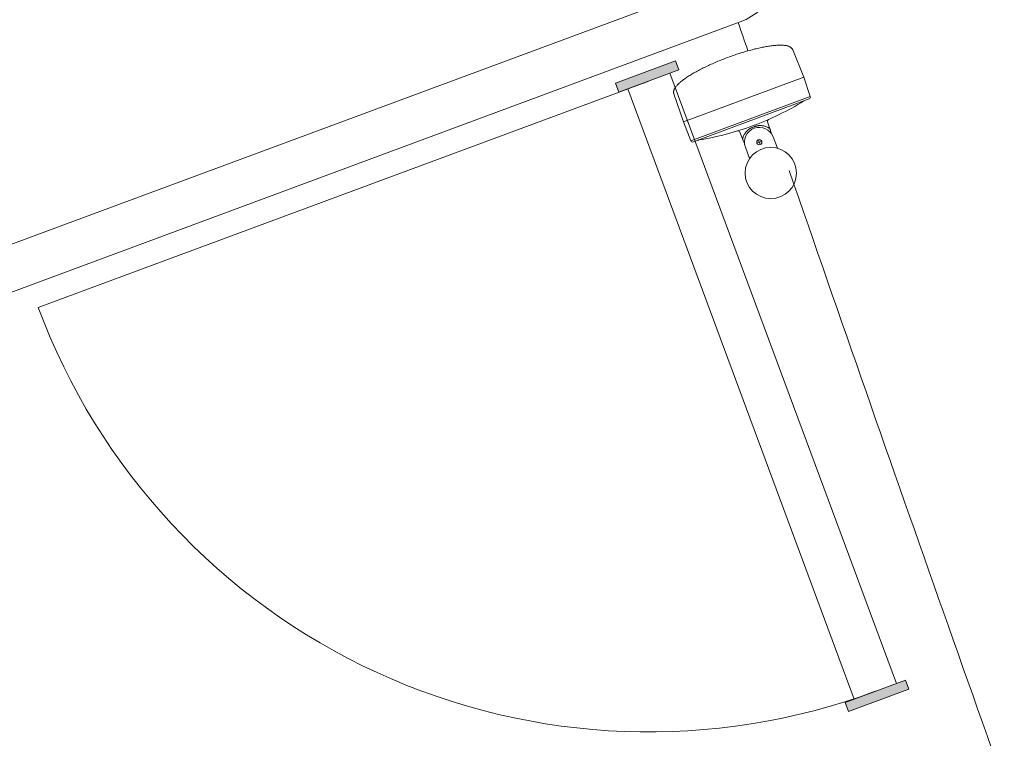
# Model space of a CAD drawing. Extents: x 168554 to 174410, y 515675 to 521218.
# Tile 52 of 110: x 171843.85 to 171845.39, y 518996.73 to 518997.85. Entities that reach past the tile are written whole.
import ezdxf

# ---------------------------------------------------------------- set-up
doc = ezdxf.new("R2010")
doc.units = 0
doc.header["$MEASUREMENT"] = 0
doc.layers.add('Algemeen - Fase Ontsluitingsweg - 1070 Ondergrond 2', color=7, linetype='Continuous', lineweight=9)

msp = doc.modelspace()

# ---------------------------------------------------------------- linework, layer by layer
at = {"layer": 'Algemeen - Fase Ontsluitingsweg - 1070 Ondergrond 2'}
for p, q in [((171844.9526, 518997.9167), (171842.603, 518997.0449)), ((171844.977, 518997.8511), (171842.6273, 518996.9793)), ((171845.0157, 518997.8122), (171845.0175, 518997.8126)), ((171845.0157, 518997.8122), (171845.0175, 518997.8126)), ((171845.0175, 518997.8126), (171845.0193, 518997.8129)), ((171845.0175, 518997.8126), (171845.0193, 518997.8129)), ((171845.0193, 518997.8129), (171845.0211, 518997.8131)), ((171845.0193, 518997.8129), (171845.0211, 518997.8131)), ((171845.0211, 518997.8131), (171845.0229, 518997.8134)), ((171845.0211, 518997.8131), (171845.0229, 518997.8134)), ((171845.0229, 518997.8134), (171845.0246, 518997.8137)), ((171845.0229, 518997.8134), (171845.0246, 518997.8137)), ((171845.0246, 518997.8137), (171845.0263, 518997.8139)), ((171845.0246, 518997.8137), (171845.0263, 518997.8139)), ((171845.0263, 518997.8139), (171845.028, 518997.8141)), ((171845.0263, 518997.8139), (171845.028, 518997.8141)), ((171845.028, 518997.8141), (171845.0296, 518997.8142)), ((171845.028, 518997.8141), (171845.0296, 518997.8142)), ((171845.0296, 518997.8142), (171845.0311, 518997.8144)), ((171845.0296, 518997.8142), (171845.0311, 518997.8144)), ((171845.0311, 518997.8144), (171845.0327, 518997.8145)), ((171845.0311, 518997.8144), (171845.0327, 518997.8145)), ((171845.0327, 518997.8145), (171845.0342, 518997.8146)), ((171845.0327, 518997.8145), (171845.0342, 518997.8146)), ((171845.0342, 518997.8146), (171845.0356, 518997.8147)), ((171845.0342, 518997.8146), (171845.0356, 518997.8147)), ((171845.0356, 518997.8147), (171845.0371, 518997.8147)), ((171845.0356, 518997.8147), (171845.0371, 518997.8147)), ((171845.0371, 518997.8147), (171845.0384, 518997.8148)), ((171845.0371, 518997.8147), (171845.0384, 518997.8148)), ((171845.0384, 518997.8148), (171845.0398, 518997.8148)), ((171845.0384, 518997.8148), (171845.0398, 518997.8148)), ((171845.0398, 518997.8148), (171845.0411, 518997.8148)), ((171845.0398, 518997.8148), (171845.0411, 518997.8148)), ((171845.0411, 518997.8148), (171845.0424, 518997.8147)), ((171845.0411, 518997.8148), (171845.0424, 518997.8147)), ((171845.0424, 518997.8147), (171845.0436, 518997.8147)), ((171845.0424, 518997.8147), (171845.0436, 518997.8147)), ((171845.0436, 518997.8147), (171845.0447, 518997.8146)), ((171845.0436, 518997.8147), (171845.0447, 518997.8146)), ((171845.0447, 518997.8146), (171845.0459, 518997.8145)), ((171845.0447, 518997.8146), (171845.0459, 518997.8145)), ((171845.0459, 518997.8145), (171845.047, 518997.8143)), ((171845.0459, 518997.8145), (171845.047, 518997.8143)), ((171845.047, 518997.8143), (171845.048, 518997.8141)), ((171845.047, 518997.8143), (171845.048, 518997.8141)), ((171845.048, 518997.8141), (171845.049, 518997.814)), ((171845.048, 518997.8141), (171845.049, 518997.814)), ((171845.049, 518997.814), (171845.05, 518997.8137)), ((171845.049, 518997.814), (171845.05, 518997.8137)), ((171845.05, 518997.8137), (171845.051, 518997.8135)), ((171845.05, 518997.8137), (171845.051, 518997.8135)), ((171845.051, 518997.8135), (171845.0518, 518997.8132)), ((171845.051, 518997.8135), (171845.0518, 518997.8132)), ((171845.0518, 518997.8132), (171845.0527, 518997.8129)), ((171845.0518, 518997.8132), (171845.0527, 518997.8129)), ((171845.0527, 518997.8129), (171845.0535, 518997.8125)), ((171845.0527, 518997.8129), (171845.0535, 518997.8125)), ((171845.0535, 518997.8125), (171845.0543, 518997.8122)), ((171845.0535, 518997.8125), (171845.0543, 518997.8122)), ((171844.9601, 518997.7965), (171844.9623, 518997.7973)), ((171844.9601, 518997.7965), (171844.9623, 518997.7973)), ((171844.9623, 518997.7973), (171844.9646, 518997.7982)), ((171844.9623, 518997.7973), (171844.9646, 518997.7982)), ((171844.9646, 518997.7982), (171844.9668, 518997.7989)), ((171844.9646, 518997.7982), (171844.9668, 518997.7989)), ((171844.9668, 518997.7989), (171844.9691, 518997.7997)), ((171844.9668, 518997.7989), (171844.9691, 518997.7997)), ((171844.9691, 518997.7997), (171844.9713, 518997.8005)), ((171844.9691, 518997.7997), (171844.9713, 518997.8005)), ((171844.9713, 518997.8005), (171844.9736, 518997.8012)), ((171844.9713, 518997.8005), (171844.9736, 518997.8012)), ((171844.9736, 518997.8012), (171844.9758, 518997.8019)), ((171844.9736, 518997.8012), (171844.9758, 518997.8019)), ((171844.9758, 518997.8019), (171844.9781, 518997.8027)), ((171844.9758, 518997.8019), (171844.9781, 518997.8027)), ((171844.9781, 518997.8027), (171844.9803, 518997.8033)), ((171844.9781, 518997.8027), (171844.9803, 518997.8033)), ((171844.9803, 518997.8033), (171844.9825, 518997.804)), ((171844.9803, 518997.8033), (171844.9825, 518997.804)), ((171844.9825, 518997.804), (171844.9847, 518997.8047)), ((171844.9825, 518997.804), (171844.9847, 518997.8047)), ((171844.9847, 518997.8047), (171844.9869, 518997.8053)), ((171844.9847, 518997.8047), (171844.9869, 518997.8053)), ((171844.9869, 518997.8053), (171844.9891, 518997.806)), ((171844.9869, 518997.8053), (171844.9891, 518997.806)), ((171844.9891, 518997.806), (171844.9913, 518997.8066)), ((171844.9891, 518997.806), (171844.9913, 518997.8066)), ((171844.9913, 518997.8066), (171844.9934, 518997.8071)), ((171844.9913, 518997.8066), (171844.9934, 518997.8071)), ((171844.9934, 518997.8071), (171844.9956, 518997.8077)), ((171844.9934, 518997.8071), (171844.9956, 518997.8077)), ((171844.9956, 518997.8077), (171844.9977, 518997.8082)), ((171844.9956, 518997.8077), (171844.9977, 518997.8082)), ((171844.9977, 518997.8082), (171844.9998, 518997.8088)), ((171844.9977, 518997.8082), (171844.9998, 518997.8088)), ((171844.9998, 518997.8088), (171845.0019, 518997.8093)), ((171844.9998, 518997.8088), (171845.0019, 518997.8093)), ((171845.0019, 518997.8093), (171845.0039, 518997.8098)), ((171845.0019, 518997.8093), (171845.0039, 518997.8098)), ((171845.0039, 518997.8098), (171845.0059, 518997.8102)), ((171845.0039, 518997.8098), (171845.0059, 518997.8102)), ((171845.0059, 518997.8102), (171845.0079, 518997.8107)), ((171845.0059, 518997.8102), (171845.0079, 518997.8107)), ((171845.0079, 518997.8107), (171845.0099, 518997.8111)), ((171845.0079, 518997.8107), (171845.0099, 518997.8111)), ((171845.0099, 518997.8111), (171845.0119, 518997.8115)), ((171845.0099, 518997.8111), (171845.0119, 518997.8115)), ((171845.0119, 518997.8115), (171845.0138, 518997.8119)), ((171845.0119, 518997.8115), (171845.0138, 518997.8119)), ((171845.0138, 518997.8119), (171845.0157, 518997.8122)), ((171845.0138, 518997.8119), (171845.0157, 518997.8122)), ((171845.0543, 518997.8122), (171845.055, 518997.8117)), ((171845.0543, 518997.8122), (171845.055, 518997.8117)), ((171845.055, 518997.8117), (171845.0554, 518997.8115)), ((171845.055, 518997.8117), (171845.0554, 518997.8115)), ((171845.0554, 518997.8115), (171845.0557, 518997.8113)), ((171845.0554, 518997.8115), (171845.0557, 518997.8113)), ((171845.0557, 518997.8113), (171845.0561, 518997.811)), ((171845.0557, 518997.8113), (171845.0561, 518997.811)), ((171845.0561, 518997.811), (171845.0564, 518997.8108)), ((171845.0561, 518997.811), (171845.0564, 518997.8108)), ((171845.0564, 518997.8108), (171845.0567, 518997.8105)), ((171845.0564, 518997.8108), (171845.0567, 518997.8105)), ((171845.0567, 518997.8105), (171845.057, 518997.8102)), ((171845.0567, 518997.8105), (171845.057, 518997.8102)), ((171845.057, 518997.8102), (171845.0573, 518997.8099)), ((171845.057, 518997.8102), (171845.0573, 518997.8099)), ((171845.0573, 518997.8099), (171845.0575, 518997.8096)), ((171845.0573, 518997.8099), (171845.0575, 518997.8096)), ((171845.0575, 518997.8096), (171845.0578, 518997.8093)), ((171845.0575, 518997.8096), (171845.0578, 518997.8093)), ((171845.0578, 518997.8093), (171845.058, 518997.8089)), ((171845.0578, 518997.8093), (171845.058, 518997.8089)), ((171845.058, 518997.8089), (171845.0583, 518997.8086)), ((171845.058, 518997.8089), (171845.0583, 518997.8086)), ((171845.0583, 518997.8086), (171845.0585, 518997.8082)), ((171845.0583, 518997.8086), (171845.0585, 518997.8082)), ((171845.0585, 518997.8082), (171845.0586, 518997.8079)), ((171845.0585, 518997.8082), (171845.0586, 518997.8079)), ((171845.0586, 518997.8079), (171845.0588, 518997.8075)), ((171845.0586, 518997.8079), (171845.0588, 518997.8075)), ((171845.0588, 518997.8075), (171845.076, 518997.7647)), ((171845.0588, 518997.8075), (171845.076, 518997.7647)), ((171844.8762, 518997.7902), (171844.7824, 518997.7554)), ((171844.8814, 518997.7761), (171844.8762, 518997.7902)), ((171844.9233, 518997.7811), (171844.9253, 518997.7821)), ((171844.9233, 518997.7811), (171844.9253, 518997.7821)), ((171844.9253, 518997.7821), (171844.9274, 518997.783)), ((171844.9253, 518997.7821), (171844.9274, 518997.783)), ((171844.9274, 518997.783), (171844.9294, 518997.784)), ((171844.9274, 518997.783), (171844.9294, 518997.784)), ((171844.9294, 518997.784), (171844.9315, 518997.7849)), ((171844.9294, 518997.784), (171844.9315, 518997.7849)), ((171844.9315, 518997.7849), (171844.9336, 518997.7859)), ((171844.9315, 518997.7849), (171844.9336, 518997.7859)), ((171844.9336, 518997.7859), (171844.9357, 518997.7868)), ((171844.9336, 518997.7859), (171844.9357, 518997.7868)), ((171844.9357, 518997.7868), (171844.9379, 518997.7877)), ((171844.9357, 518997.7868), (171844.9379, 518997.7877)), ((171844.9379, 518997.7877), (171844.9401, 518997.7887)), ((171844.9379, 518997.7877), (171844.9401, 518997.7887)), ((171844.9401, 518997.7887), (171844.9422, 518997.7896)), ((171844.9401, 518997.7887), (171844.9422, 518997.7896)), ((171844.9422, 518997.7896), (171844.9444, 518997.7905)), ((171844.9422, 518997.7896), (171844.9444, 518997.7905)), ((171844.9444, 518997.7905), (171844.9466, 518997.7914)), ((171844.9444, 518997.7905), (171844.9466, 518997.7914)), ((171844.9466, 518997.7914), (171844.9488, 518997.7923)), ((171844.9466, 518997.7914), (171844.9488, 518997.7923)), ((171844.9488, 518997.7923), (171844.9511, 518997.7931)), ((171844.9488, 518997.7923), (171844.9511, 518997.7931)), ((171844.9511, 518997.7931), (171844.9533, 518997.794)), ((171844.9511, 518997.7931), (171844.9533, 518997.794)), ((171844.9533, 518997.794), (171844.9555, 518997.7949)), ((171844.9533, 518997.794), (171844.9555, 518997.7949)), ((171844.9555, 518997.7949), (171844.9578, 518997.7957)), ((171844.9555, 518997.7949), (171844.9578, 518997.7957)), ((171844.9578, 518997.7957), (171844.9601, 518997.7965)), ((171844.9578, 518997.7957), (171844.9601, 518997.7965)), ((171844.7877, 518997.7414), (171844.8814, 518997.7761)), ((171845.2204, 518996.8193), (171844.8674, 518997.7709)), ((171844.8954, 518997.7657), (171844.8969, 518997.7667)), ((171844.8954, 518997.7657), (171844.8969, 518997.7667)), ((171844.8969, 518997.7667), (171844.8984, 518997.7676)), ((171844.8969, 518997.7667), (171844.8984, 518997.7676)), ((171844.8984, 518997.7676), (171844.9, 518997.7686)), ((171844.8984, 518997.7676), (171844.9, 518997.7686)), ((171844.9, 518997.7686), (171844.9016, 518997.7695)), ((171844.9, 518997.7686), (171844.9016, 518997.7695)), ((171844.9016, 518997.7695), (171844.9032, 518997.7705)), ((171844.9016, 518997.7695), (171844.9032, 518997.7705)), ((171844.9032, 518997.7705), (171844.9048, 518997.7715)), ((171844.9032, 518997.7705), (171844.9048, 518997.7715)), ((171844.9048, 518997.7715), (171844.9065, 518997.7724)), ((171844.9048, 518997.7715), (171844.9065, 518997.7724)), ((171844.9065, 518997.7724), (171844.9083, 518997.7734)), ((171844.9065, 518997.7724), (171844.9083, 518997.7734)), ((171844.9083, 518997.7734), (171844.91, 518997.7743)), ((171844.9083, 518997.7734), (171844.91, 518997.7743)), ((171844.91, 518997.7743), (171844.9118, 518997.7753)), ((171844.91, 518997.7743), (171844.9118, 518997.7753)), ((171844.9118, 518997.7753), (171844.9137, 518997.7763)), ((171844.9118, 518997.7753), (171844.9137, 518997.7763)), ((171844.9137, 518997.7763), (171844.9155, 518997.7773)), ((171844.9137, 518997.7763), (171844.9155, 518997.7773)), ((171844.9155, 518997.7773), (171844.9175, 518997.7782)), ((171844.9155, 518997.7773), (171844.9175, 518997.7782)), ((171844.9175, 518997.7782), (171844.9194, 518997.7792)), ((171844.9175, 518997.7782), (171844.9194, 518997.7792)), ((171844.9194, 518997.7792), (171844.9213, 518997.7802)), ((171844.9194, 518997.7792), (171844.9213, 518997.7802)), ((171844.9213, 518997.7802), (171844.9233, 518997.7811)), ((171844.9213, 518997.7802), (171844.9233, 518997.7811)), ((171844.8345, 518997.7588), (171843.8829, 518997.4057)), ((171844.7824, 518997.7554), (171844.7877, 518997.7414)), ((171844.8774, 518997.7508), (171844.8781, 518997.7516)), ((171844.8774, 518997.7508), (171844.8781, 518997.7516)), ((171844.8781, 518997.7516), (171844.8788, 518997.7525)), ((171844.8781, 518997.7516), (171844.8788, 518997.7525)), ((171844.8788, 518997.7525), (171844.8796, 518997.7533)), ((171844.8788, 518997.7525), (171844.8796, 518997.7533)), ((171844.8796, 518997.7533), (171844.8804, 518997.7541)), ((171844.8796, 518997.7533), (171844.8804, 518997.7541)), ((171844.8804, 518997.7541), (171844.8813, 518997.755)), ((171844.8804, 518997.7541), (171844.8813, 518997.755)), ((171844.8813, 518997.755), (171844.8822, 518997.7558)), ((171844.8813, 518997.755), (171844.8822, 518997.7558)), ((171844.8822, 518997.7558), (171844.8832, 518997.7567)), ((171844.8822, 518997.7558), (171844.8832, 518997.7567)), ((171844.8832, 518997.7567), (171844.8842, 518997.7576)), ((171844.8832, 518997.7567), (171844.8842, 518997.7576)), ((171844.8842, 518997.7576), (171844.8853, 518997.7584)), ((171844.8842, 518997.7576), (171844.8853, 518997.7584)), ((171844.8853, 518997.7584), (171844.8864, 518997.7593)), ((171844.8853, 518997.7584), (171844.8864, 518997.7593)), ((171844.8864, 518997.7593), (171844.8876, 518997.7602)), ((171844.8864, 518997.7593), (171844.8876, 518997.7602)), ((171844.8876, 518997.7602), (171844.8888, 518997.7611)), ((171844.8876, 518997.7602), (171844.8888, 518997.7611)), ((171844.8885, 518997.6951), (171845.076, 518997.7647)), ((171844.8888, 518997.7611), (171844.89, 518997.762)), ((171844.8888, 518997.7611), (171844.89, 518997.762)), ((171844.89, 518997.762), (171844.8913, 518997.7629)), ((171844.89, 518997.762), (171844.8913, 518997.7629)), ((171844.8913, 518997.7629), (171844.8926, 518997.7639)), ((171844.8913, 518997.7629), (171844.8926, 518997.7639)), ((171844.8926, 518997.7639), (171844.894, 518997.7648)), ((171844.8926, 518997.7639), (171844.894, 518997.7648)), ((171844.894, 518997.7648), (171844.8954, 518997.7657)), ((171844.894, 518997.7648), (171844.8954, 518997.7657)), ((171845.0863, 518997.7349), (171845.076, 518997.7647)), ((171845.1548, 518996.795), (171844.8017, 518997.7466)), ((171844.8731, 518997.7416), (171844.8732, 518997.742)), ((171844.8731, 518997.7416), (171844.8732, 518997.742)), ((171844.8731, 518997.7412), (171844.8731, 518997.7416)), ((171844.8731, 518997.7412), (171844.8731, 518997.7416)), ((171844.8732, 518997.7407), (171844.8731, 518997.7412)), ((171844.8732, 518997.7407), (171844.8731, 518997.7412)), ((171844.8732, 518997.7428), (171844.8733, 518997.7432)), ((171844.8732, 518997.7428), (171844.8733, 518997.7432)), ((171844.8732, 518997.7424), (171844.8732, 518997.7428)), ((171844.8732, 518997.7424), (171844.8732, 518997.7428)), ((171844.8732, 518997.742), (171844.8732, 518997.7424)), ((171844.8732, 518997.742), (171844.8732, 518997.7424)), ((171844.8732, 518997.7403), (171844.8732, 518997.7407)), ((171844.8732, 518997.7403), (171844.8732, 518997.7407)), ((171844.8733, 518997.7399), (171844.8732, 518997.7403)), ((171844.8733, 518997.7399), (171844.8732, 518997.7403)), ((171844.8733, 518997.7432), (171844.8734, 518997.7436)), ((171844.8733, 518997.7432), (171844.8734, 518997.7436)), ((171844.8733, 518997.7395), (171844.8733, 518997.7399)), ((171844.8733, 518997.7395), (171844.8733, 518997.7399)), ((171844.8734, 518997.7391), (171844.8733, 518997.7395)), ((171844.8734, 518997.7391), (171844.8733, 518997.7395)), ((171844.8734, 518997.7436), (171844.8735, 518997.744)), ((171844.8734, 518997.7436), (171844.8735, 518997.744)), ((171844.8736, 518997.7387), (171844.8734, 518997.7391)), ((171844.8736, 518997.7387), (171844.8734, 518997.7391)), ((171844.8735, 518997.744), (171844.8736, 518997.7444)), ((171844.8735, 518997.744), (171844.8736, 518997.7444)), ((171844.8736, 518997.7444), (171844.8739, 518997.7452)), ((171844.8736, 518997.7444), (171844.8739, 518997.7452)), ((171844.8736, 518997.7387), (171844.8885, 518997.6951)), ((171844.8736, 518997.7387), (171844.8885, 518997.6951)), ((171844.8739, 518997.7452), (171844.8743, 518997.746)), ((171844.8739, 518997.7452), (171844.8743, 518997.746)), ((171844.8743, 518997.746), (171844.8746, 518997.7468)), ((171844.8743, 518997.746), (171844.8746, 518997.7468)), ((171844.8746, 518997.7468), (171844.8751, 518997.7476)), ((171844.8746, 518997.7468), (171844.8751, 518997.7476)), ((171844.8751, 518997.7476), (171844.8756, 518997.7484)), ((171844.8751, 518997.7476), (171844.8756, 518997.7484)), ((171844.8756, 518997.7484), (171844.8761, 518997.7492)), ((171844.8756, 518997.7484), (171844.8761, 518997.7492)), ((171844.8761, 518997.7492), (171844.8767, 518997.75)), ((171844.8761, 518997.7492), (171844.8767, 518997.75)), ((171844.8767, 518997.75), (171844.8774, 518997.7508)), ((171844.8767, 518997.75), (171844.8774, 518997.7508)), ((171844.9, 518997.6657), (171845.0863, 518997.7349)), ((171845.0845, 518997.7309), (171844.904, 518997.6639)), ((171845.0864, 518997.7348), (171845.0863, 518997.7349)), ((171845.0864, 518997.7348), (171845.0863, 518997.7349)), ((171844.9, 518997.6657), (171844.8885, 518997.6951)), ((171845.0197, 518997.6952), (171845.0234, 518997.6845)), ((171844.9764, 518997.6791), (171844.9806, 518997.6687)), ((171844.9824, 518997.6736), (171844.9829, 518997.6745)), ((171844.9829, 518997.6745), (171844.9834, 518997.6755)), ((171844.9834, 518997.6755), (171844.984, 518997.6764)), ((171844.984, 518997.6764), (171844.9846, 518997.6774)), ((171844.9846, 518997.6774), (171844.9853, 518997.6783)), ((171844.9853, 518997.6783), (171844.986, 518997.6792)), ((171844.986, 518997.6792), (171844.9867, 518997.6801)), ((171844.9867, 518997.6801), (171844.9875, 518997.6809)), ((171844.9875, 518997.6809), (171844.9883, 518997.6817)), ((171844.9883, 518997.6817), (171844.9891, 518997.6824)), ((171844.9891, 518997.6824), (171844.99, 518997.6831)), ((171844.99, 518997.6831), (171844.9909, 518997.6838)), ((171844.9911, 518997.6839), (171844.9909, 518997.6838)), ((171844.9913, 518997.6841), (171844.9911, 518997.6839)), ((171844.9915, 518997.6842), (171844.9913, 518997.6841)), ((171844.9917, 518997.6843), (171844.9915, 518997.6842)), ((171844.992, 518997.6845), (171844.9917, 518997.6843)), ((171844.9922, 518997.6846), (171844.992, 518997.6845)), ((171844.9925, 518997.6847), (171844.9922, 518997.6846)), ((171844.9927, 518997.6849), (171844.9925, 518997.6847)), ((171844.993, 518997.685), (171844.9927, 518997.6849)), ((171844.9932, 518997.6852), (171844.993, 518997.685)), ((171844.9935, 518997.6853), (171844.9932, 518997.6852)), ((171844.9938, 518997.6855), (171844.9935, 518997.6853)), ((171844.994, 518997.6856), (171844.9938, 518997.6855)), ((171844.9943, 518997.6857), (171844.994, 518997.6856)), ((171844.9946, 518997.6859), (171844.9943, 518997.6857)), ((171844.9949, 518997.686), (171844.9946, 518997.6859)), ((171844.9952, 518997.6861), (171844.9949, 518997.686)), ((171844.9955, 518997.6863), (171844.9952, 518997.6861)), ((171844.9958, 518997.6864), (171844.9955, 518997.6863)), ((171844.9961, 518997.6865), (171844.9958, 518997.6864)), ((171844.9964, 518997.6867), (171844.9961, 518997.6865)), ((171844.9967, 518997.6868), (171844.9964, 518997.6867)), ((171844.997, 518997.6869), (171844.9967, 518997.6868)), ((171844.9973, 518997.687), (171844.997, 518997.6869)), ((171844.9991, 518997.6877), (171844.9988, 518997.6876)), ((171844.9994, 518997.6878), (171844.9991, 518997.6877)), ((171844.9997, 518997.6879), (171844.9994, 518997.6878)), ((171845, 518997.688), (171844.9997, 518997.6879)), ((171845.0003, 518997.6881), (171845, 518997.688)), ((171845.0006, 518997.6882), (171845.0003, 518997.6881)), ((171845.0009, 518997.6883), (171845.0006, 518997.6882)), ((171845.0012, 518997.6883), (171845.0009, 518997.6883)), ((171845.0015, 518997.6884), (171845.0012, 518997.6883)), ((171845.0018, 518997.6885), (171845.0015, 518997.6884)), ((171845.0021, 518997.6886), (171845.0018, 518997.6885)), ((171845.0024, 518997.6887), (171845.0021, 518997.6886)), ((171845.0027, 518997.6887), (171845.0024, 518997.6887)), ((171845.003, 518997.6888), (171845.0027, 518997.6887)), ((171845.0033, 518997.6889), (171845.003, 518997.6888)), ((171845.0036, 518997.6889), (171845.0033, 518997.6889)), ((171845.0039, 518997.689), (171845.0036, 518997.6889)), ((171845.0042, 518997.689), (171845.0039, 518997.689)), ((171845.0044, 518997.6891), (171845.0042, 518997.689)), ((171845.0047, 518997.6892), (171845.0044, 518997.6891)), ((171845.005, 518997.6892), (171845.0047, 518997.6892)), ((171845.0052, 518997.6892), (171845.005, 518997.6892)), ((171845.0055, 518997.6893), (171845.0052, 518997.6892)), ((171845.0057, 518997.6893), (171845.0055, 518997.6893)), ((171845.0057, 518997.6893), (171845.0068, 518997.6894)), ((171845.0068, 518997.6894), (171845.0079, 518997.6894)), ((171845.0079, 518997.6894), (171845.009, 518997.6894)), ((171845.009, 518997.6894), (171845.0102, 518997.6893)), ((171845.0102, 518997.6893), (171845.0113, 518997.6892)), ((171845.0113, 518997.6892), (171845.0124, 518997.689)), ((171845.0124, 518997.689), (171845.0136, 518997.6888)), ((171845.0136, 518997.6888), (171845.0147, 518997.6885)), ((171845.0147, 518997.6885), (171845.0158, 518997.6882)), ((171845.0158, 518997.6882), (171845.0168, 518997.6879)), ((171845.0168, 518997.6879), (171845.0178, 518997.6875)), ((171845.0178, 518997.6875), (171845.0188, 518997.6871)), ((171845.0188, 518997.6871), (171845.0196, 518997.6867)), ((171845.0196, 518997.6867), (171845.0204, 518997.6863)), ((171845.0204, 518997.6863), (171845.0211, 518997.686)), ((171845.0211, 518997.686), (171845.0216, 518997.6857)), ((171845.0216, 518997.6857), (171845.0221, 518997.6854)), ((171845.0221, 518997.6854), (171845.0225, 518997.6851)), ((171845.0225, 518997.6851), (171845.0228, 518997.6849)), ((171845.0228, 518997.6849), (171845.023, 518997.6848)), ((171845.023, 518997.6848), (171845.0232, 518997.6847)), ((171845.0232, 518997.6847), (171845.0233, 518997.6846)), ((171845.0233, 518997.6846), (171845.0234, 518997.6845)), ((171845.0234, 518997.6845), (171845.0234, 518997.6845)), ((171845.0234, 518997.6845), (171845.0241, 518997.6826)), ((171845.0234, 518997.6845), (171845.0234, 518997.6845)), ((171845.0241, 518997.6826), (171845.0242, 518997.682)), ((171845.0242, 518997.682), (171845.0244, 518997.6814)), ((171845.0244, 518997.6814), (171845.0255, 518997.6783)), ((171845.0255, 518997.6783), (171845.0263, 518997.6759)), ((171844.9001, 518997.6657), (171844.9, 518997.6657)), ((171844.9001, 518997.6657), (171844.9, 518997.6657)), ((171844.9806, 518997.6688), (171844.9807, 518997.6689)), ((171844.9806, 518997.6687), (171844.9806, 518997.6688)), ((171844.9806, 518997.6687), (171844.9806, 518997.6687)), ((171844.9807, 518997.6684), (171844.9806, 518997.6687)), ((171844.9806, 518997.6687), (171844.9806, 518997.6687)), ((171844.9807, 518997.6691), (171844.9808, 518997.6694)), ((171844.9807, 518997.6689), (171844.9807, 518997.6691)), ((171844.9808, 518997.6681), (171844.9807, 518997.6684)), ((171844.9808, 518997.6694), (171844.9809, 518997.6697)), ((171844.9809, 518997.6678), (171844.9808, 518997.6681)), ((171844.9809, 518997.6697), (171844.981, 518997.6701)), ((171844.9816, 518997.6662), (171844.9809, 518997.6678)), ((171844.981, 518997.6701), (171844.9812, 518997.6707)), ((171844.9812, 518997.6707), (171844.9814, 518997.6713)), ((171844.9814, 518997.6713), (171844.9817, 518997.672)), ((171844.9818, 518997.6656), (171844.9816, 518997.6662)), ((171844.9817, 518997.672), (171844.982, 518997.6728)), ((171844.9831, 518997.6625), (171844.9818, 518997.6656)), ((171844.982, 518997.6728), (171844.9824, 518997.6736)), ((171844.984, 518997.6602), (171844.9831, 518997.6625)), ((171845.0067, 518997.6635), (171845.003, 518997.6621)), ((171845.0068, 518997.6637), (171845.0054, 518997.6674)), ((171845.0068, 518997.6636), (171845.0069, 518997.6635)), ((171845.0069, 518997.6636), (171845.0068, 518997.6635)), ((171845.0069, 518997.6634), (171845.0083, 518997.6597)), ((171845.007, 518997.6636), (171845.0107, 518997.665)), ((171845.0285, 518997.6716), (171845.035, 518997.6541)), ((171844.9917, 518997.638), (171844.9852, 518997.6555)), ((171845.2345, 518996.8245), (171845.1407, 518996.7898)), ((171845.2397, 518996.8105), (171845.2345, 518996.8245)), ((171845.1459, 518996.7757), (171845.2397, 518996.8105)), ((171845.1407, 518996.7898), (171845.1459, 518996.7757))]:
    msp.add_line(p, q, dxfattribs=at)
for centre, radius in [((171845.0068, 518997.6635), 0.00404), ((171845.0247, 518997.6154), 0.04)]:
    msp.add_circle(centre, radius, dxfattribs=at)
for centre, radius, start, end in [((171844.9422, 518997.9448), 0.1, 290.3559, 18.8664), ((171957.1116, 519036.3568), 118.5649, 198.951914, 198.974401), ((171844.8421, 518998.1076), 0.4462, 290.3559, 301.6546), ((171845.0779, 518997.7251), 0.00308, 110.3559, 121.6546), ((171845.0834, 518997.7338), 0.00308, 290.3559, 18.8559), ((171845.0226, 518997.6962), 0.00308, 113.6976, 198.8559), ((171844.8421, 518998.1076), 0.4462, 279.0571, 290.3559), ((171844.9735, 518997.678), 0.00308, 21.8559, 107.0141), ((171845.0068, 518997.6635), 0.0231, 20.3559, 200.3559), ((171844.9029, 518997.6668), 0.00308, 201.8559, 290.3559), ((171844.9128, 518997.6639), 0.00308, 99.0571, 110.3559), ((171957.1116, 519036.3568), 118.5649, 199.06979, 199.77501), ((171844.8345, 518997.7588), 1.015, 200.3559, 290.3559)]:
    msp.add_arc(centre, radius, start, end, dxfattribs=at)
msp.add_ellipse((171845.0102, 518997.6545), major_axis=(-0.0329, -0.0122), ratio=0.996652, start_param=4.689582, end_param=4.735196, dxfattribs=at)
for points in [[(171844.8762, 518997.7902), (171844.8814, 518997.7761), (171844.7824, 518997.7554), (171844.7877, 518997.7414)], [(171845.2345, 518996.8245), (171845.2397, 518996.8105), (171845.1407, 518996.7898), (171845.1459, 518996.7757)]]:
    msp.add_solid(points, dxfattribs=at)

doc.saveas('drawing.dxf')
